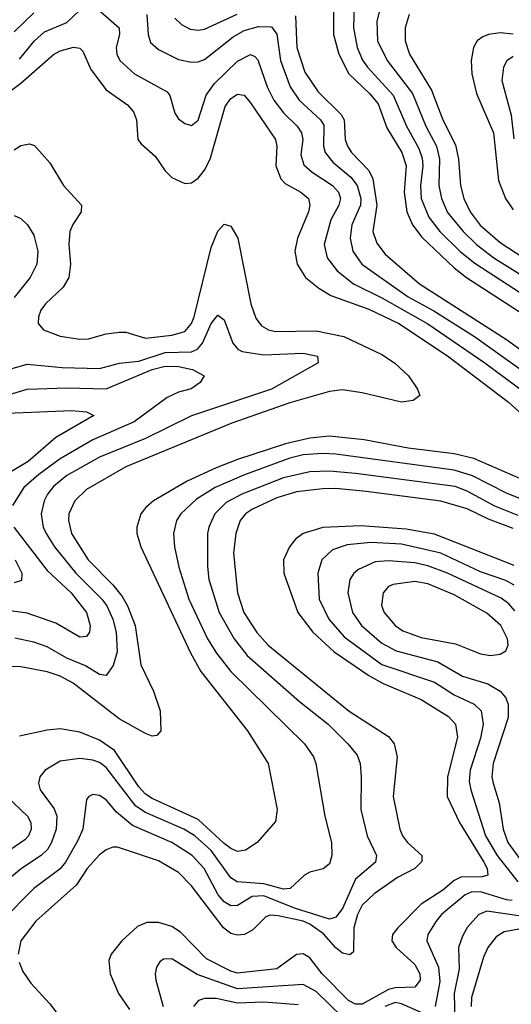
# Model space of a CAD drawing. Header units: inches. Extents: x 1308407 to 1441228, y 959628 to 1036311.
# Tile 240 of 256: x 1342907 to 1344404, y 996477 to 999475. Entities that reach past the tile are written whole.
import ezdxf

# ---------------------------------------------------------------- set-up
doc = ezdxf.new("R2010")
doc.units = ezdxf.units.IN
doc.header["$MEASUREMENT"] = 0
doc.layers.add('B3949', color=7, linetype='Continuous')

msp = doc.modelspace()

# ---------------------------------------------------------------- linework, layer by layer
at = {"layer": 'B3949', "color": 5}
for points, elevation in [([(1343928.2, 999628.2), (1343923.8, 999450), (1343934.9, 999390), (1343951.4, 999351.4), (1343966, 999330), (1344044.7, 999244.7), (1344085.3, 999150), (1344122.9, 999082.9), (1344132.7, 999052.7), (1344134.7, 999030), (1344127.5, 998970), (1344129.5, 998930), (1344153, 998873), (1344186.3, 998830), (1344248.8, 998768.8), (1344293.5, 998733.5), (1344547.8, 998567.8)], 3440), ([(1344009.6, 999530), (1343994.8, 999470), (1343997.1, 999410), (1344025.7, 999350), (1344102.9, 999250), (1344143.8, 999150), (1344176.4, 999090), (1344185.3, 999050), (1344183.2, 998970), (1344191.1, 998930), (1344210, 998888), (1344257.4, 998830), (1344298.6, 998790), (1344351, 998750), (1344570, 998612.4)], 3460), ([(1342905.8, 999354.2), (1342951.7, 999410), (1342982.5, 999437.5), (1343050, 999466.6), (1343110, 999523.1)], 3340), ([(1343130, 999519.8), (1343210.1, 999450), (1343210.7, 999430), (1343201, 999390), (1343202.3, 999370), (1343211.3, 999350), (1343256.8, 999310), (1343355.5, 999255.5), (1343363.8, 999243.8), (1343378.9, 999190), (1343390, 999172.9), (1343410, 999159.1), (1343430, 999152.7), (1343450, 999169), (1343475, 999245), (1343499.7, 999280.3), (1343570, 999348.3), (1343610, 999368.8), (1343623, 999363), (1343632.3, 999352.3), (1343660.9, 999270), (1343681.3, 999230), (1343710, 999191), (1343751.9, 999150), (1343765.6, 999130), (1343769, 999110), (1343762.8, 999062.8), (1343772.5, 999032.5), (1343797.8, 999010), (1343859.6, 998970), (1343878.2, 998950), (1343883.5, 998930), (1343878.7, 998910), (1343854.7, 998865.3), (1343834.3, 998790), (1343842.8, 998750), (1343873.9, 998710), (1343923.5, 998670), (1344010, 998628.1), (1344150, 998548.4), (1344323.7, 998430), (1344476.5, 998316.5)], 3340), ([(1343862.1, 999510), (1343862.2, 999430), (1343878.5, 999370), (1343909.5, 999309.5), (1343972.6, 999250), (1343998.8, 999218.8), (1344025.1, 999145.1), (1344070.7, 999070), (1344083.9, 999030), (1344077.6, 998950), (1344086.4, 998890), (1344103.1, 998850), (1344132.1, 998812.1), (1344230, 998719.1), (1344267.5, 998690), (1344530, 998520.5)], 3420), ([(1342890, 999437.3), (1342950, 999495.7)], 3360), ([(1343294.4, 999490), (1343297.6, 999430), (1343305.7, 999405.7), (1343330, 999383.5), (1343390, 999353.8), (1343430, 999345.5), (1343450, 999346), (1343470, 999353), (1343557.3, 999422.7), (1343590, 999442.2), (1343633.9, 999453.9), (1343673.4, 999453.4), (1343690.1, 999430.1), (1343701.1, 999350), (1343730.8, 999270), (1343757.7, 999230), (1343823.3, 999170), (1343833.2, 999153.2), (1343831.8, 999090), (1343837.3, 999070), (1343860.8, 999040.8), (1343915.5, 998995.5), (1343934.8, 998970), (1343945.7, 998930), (1343944.8, 998910), (1343918.5, 998850), (1343913.3, 998810), (1343921.8, 998770), (1343949.1, 998730), (1344090, 998630.4), (1344168.4, 998588.4), (1344291.8, 998510), (1344501.3, 998361.3)], 3360), ([(1343379.7, 999479.7), (1343399.7, 999459.7), (1343426.3, 999446.3), (1343450, 999442.6), (1343470, 999446), (1343569, 999491)], 3380), ([(1343746.9, 999486.9), (1343751.4, 999390), (1343775.2, 999315.2), (1343815.5, 999255.5), (1343886.3, 999186.3), (1343894.6, 999170), (1343898.3, 999110), (1343905.1, 999090), (1343917.7, 999070), (1343970, 999015.2), (1343982.6, 998990), (1343994.3, 998910), (1343982.1, 998830), (1343994.3, 998794.3), (1344020.3, 998760.3), (1344124.9, 998670), (1344390, 998500.8), (1344510, 998413.8)], 3380), ([(1344092.6, 999490), (1344081.1, 999450), (1344080.5, 999410), (1344093.9, 999370), (1344160.6, 999260.6), (1344195.1, 999170), (1344233.7, 999093.7), (1344243.2, 999050), (1344249.7, 998970), (1344259.4, 998930), (1344279, 998890), (1344309.5, 998849.5), (1344370, 998796.7), (1344490, 998718.2)], 3480), ([(1344410, 999430.2), (1344370, 999434.2), (1344334.9, 999430), (1344317.6, 999422.4), (1344299.8, 999410), (1344288.9, 999390), (1344281.9, 999350), (1344283.7, 999310), (1344298.6, 999250), (1344350.1, 999130), (1344364.7, 998984.7), (1344386.9, 998930), (1344410, 998895.3)], 3520), ([(1342870, 999251.2), (1342910, 999281.7), (1343010, 999368.6), (1343030, 999379.6), (1343070.7, 999390.7), (1343090, 999388.1), (1343098.6, 999378.6), (1343123, 999323), (1343170, 999261.2), (1343235.1, 999215.1), (1343253.8, 999193.8), (1343262.2, 999170), (1343266.9, 999110), (1343276.6, 999096.6), (1343319.6, 999059.6), (1343350, 999014.4), (1343370, 998994.3), (1343410, 998976.1), (1343430, 998978.2), (1343450, 998991.9), (1343470, 999017), (1343487, 999050), (1343532.9, 999210), (1343550, 999235), (1343570, 999247.5), (1343590, 999244.4), (1343610, 999222), (1343686.4, 999110), (1343689.7, 999090), (1343687.2, 999030), (1343702, 998990), (1343715.8, 998975.8), (1343763.5, 998950), (1343786.9, 998930), (1343790.6, 998910), (1343786.1, 998890), (1343752.7, 998810), (1343744.8, 998770), (1343752, 998730), (1343777.2, 998690), (1343817.5, 998657.5), (1343854.7, 998634.7), (1343970, 998593.4), (1344061.9, 998550), (1344210, 998451), (1344396, 998310), (1344470, 998243)], 3320), ([(1344410, 999362.8), (1344390.1, 999349.9), (1344380.4, 999330), (1344375.3, 999290), (1344404, 999184), (1344411.8, 999111.8)], 3540), ([(1342890, 999078.9), (1342910, 999092), (1342937, 999097), (1342952.1, 999092.1), (1342998.9, 999038.9), (1343040.6, 998970), (1343095.5, 998910), (1343094.3, 998890), (1343068.4, 998851.6), (1343059.7, 998830), (1343056.2, 998790), (1343061.9, 998730), (1343056.2, 998690), (1343039.4, 998660.6), (1342985.4, 998610), (1342971, 998590), (1342963.8, 998570), (1342962.6, 998550), (1342979.5, 998530), (1343030, 998511.6), (1343090, 998501.8), (1343116.8, 998503.2), (1343170, 998518.1), (1343210, 998523.8), (1343230, 998523.1), (1343290, 998505.4), (1343370, 998513.8), (1343410, 998525.8), (1343429.9, 998550), (1343437.8, 998570), (1343490, 998781.5), (1343510, 998831.3), (1343530, 998852.4), (1343550, 998846.3), (1343571.4, 998810), (1343610.5, 998610), (1343625.8, 998565.8), (1343642.9, 998542.9), (1343664.9, 998530), (1343685.5, 998525.5), (1343810, 998527.4), (1343894.2, 998510), (1344010, 998454.9), (1344048.2, 998430), (1344091.2, 998390), (1344118.9, 998350), (1344126, 998330), (1344104.9, 998315.1), (1344069.5, 998310.5), (1343950, 998338.7), (1343890, 998347.5), (1343850, 998342.4), (1343730, 998307.7), (1343553.4, 998246.6), (1343230, 998113), (1343110, 998044.8), (1343074.6, 998010), (1343056.8, 997970), (1343055.9, 997950), (1343065, 997910), (1343115.3, 997830), (1343190, 997754.5), (1343218.9, 997718.9), (1343235.3, 997690), (1343258.5, 997630), (1343276, 997510), (1343314, 997430), (1343334.3, 997370), (1343336.5, 997310), (1343324.9, 997295.1), (1343310, 997293.7), (1343290, 997301), (1343210, 997346.4), (1343070, 997454.7), (1343030, 997476.2), (1342990, 997489.5), (1342910, 997504.7), (1342810, 997507.7)], 3280), ([(1342890, 998878.8), (1342910, 998869), (1342930.1, 998850.1), (1342950, 998818.7), (1342961.9, 998770), (1342959, 998730), (1342939.1, 998690), (1342890, 998628.6)], 3260), ([(1342830, 998397.7), (1342930, 998426.1), (1343036, 998416), (1343150, 998412.5), (1343210.8, 998429.2), (1343270, 998435.5), (1343350, 998461.7), (1343430, 998463), (1343448.4, 998471.6), (1343463.9, 998490), (1343490, 998550.2), (1343510, 998574.9), (1343530, 998561.1), (1343556, 998490), (1343571.2, 998471.2), (1343584.6, 998464.6), (1343650, 998454.7), (1343770, 998459.8), (1343813.7, 998450), (1343815.8, 998430), (1343674.2, 998350), (1343430, 998268.1), (1343290, 998199.6), (1343150, 998142.3), (1343050, 998086.5), (1343010, 998053), (1342991, 998030), (1342981.1, 998010), (1342972.3, 997970), (1342978.2, 997930), (1342987.7, 997910), (1343012.4, 997870), (1343078, 997790), (1343157.2, 997710), (1343172, 997690), (1343190.1, 997650), (1343200.2, 997610), (1343204, 997550), (1343191.8, 997508.2), (1343170, 997478), (1343150, 997480.6), (1343107.1, 997507.1), (1343050, 997530.9), (1342990, 997565.4), (1342950, 997579.7), (1342891.9, 997591.9)], 3260), ([(1342837.4, 998322.6), (1342930, 998349.4), (1343050, 998353.6), (1343170, 998351), (1343310, 998409.5), (1343350, 998419.6), (1343390, 998418.3), (1343433.4, 998410), (1343468.5, 998390), (1343456.4, 998370), (1343429.4, 998350.6), (1343390, 998340.5), (1343355.8, 998324.2), (1343255.1, 998250), (1343130, 998195.4), (1343030, 998137.2), (1342965.5, 998090), (1342919.9, 998050), (1342884.5, 997995.5)], 3240), ([(1342770, 998272.4), (1343064.4, 998284.4), (1343110, 998281), (1343133.1, 998270), (1343017.3, 998202.7), (1342932.5, 998130), (1342832.2, 998070)], 3220), ([(1344430, 998077.7), (1344290, 998139), (1344230, 998153.2), (1344090, 998170.5), (1343955.8, 998195.8), (1343850, 998207), (1343790, 998200.8), (1343716.6, 998183.4), (1343570, 998135.7), (1343505.6, 998110), (1343417, 998070), (1343314.8, 998010), (1343290.7, 997990), (1343275.4, 997970), (1343263.3, 997930), (1343263.9, 997910), (1343275.4, 997870), (1343426.9, 997546.9), (1343458.7, 997490), (1343600.7, 997310), (1343663.5, 997210), (1343691, 997070), (1343686.3, 997033.7), (1343630, 996969.6), (1343594.2, 996945.8), (1343570, 996942.3), (1343550, 996951), (1343530, 996966.9), (1343450, 997039.6), (1343310, 997103.8), (1343290, 997117.2), (1343270, 997139.3), (1343195.3, 997250), (1343150, 997281.2), (1343090, 997305.6), (1343030, 997315.8), (1342990, 997311.9), (1342906.6, 997293.4)], 3320), ([(1344477.9, 997997.9), (1344390, 998032.9), (1344285.6, 998085.6), (1344230, 998103.5), (1343870, 998151.8), (1343830, 998154.4), (1343770, 998149.4), (1343730, 998139.8), (1343591.3, 998088.7), (1343502, 998050), (1343445.1, 998014.9), (1343397.1, 997970), (1343384.2, 997950), (1343375.1, 997910), (1343378.5, 997870), (1343391.9, 997808.1), (1343422.2, 997710), (1343479.3, 997590), (1343506.2, 997546.2), (1343550, 997490.1), (1343774.6, 997270), (1343801.7, 997230), (1343808.6, 997210), (1343836.4, 997050), (1343857, 996970), (1343857.5, 996930), (1343850, 996904.7), (1343830.8, 996889.2), (1343790, 996879), (1343774.6, 996870), (1343730.1, 996829.9), (1343710, 996828), (1343650, 996843.9), (1343569.5, 996849.5), (1343550, 996862.1), (1343490, 996945.3), (1343439.9, 996990), (1343406.9, 997010), (1343290, 997060.5), (1343260.2, 997080.2), (1343170, 997198), (1343150, 997213.6), (1343130, 997220.7), (1343090, 997224.9), (1343030, 997217.1), (1342984.5, 997190), (1342968.6, 997170), (1342964.4, 997150), (1342968.8, 997130), (1343011.8, 997071.8), (1343020.3, 997050), (1343018.2, 997010), (1343003.8, 996970), (1342991.5, 996948.5), (1342972.3, 996930), (1342912.5, 996890), (1342863.6, 996850)], 3340), ([(1344425, 997965), (1344353.6, 997993.6), (1344270, 998039.4), (1344233.2, 998053.2), (1343930, 998093.4), (1343850, 998100.1), (1343790, 998097.7), (1343710, 998079.9), (1343583, 998030), (1343535.4, 998004.6), (1343501.3, 997970), (1343482.8, 997930), (1343478.7, 997910), (1343479, 997810), (1343482.7, 997770), (1343514.7, 997670), (1343559.9, 997590), (1343599.2, 997539.2), (1343759.2, 997399.2), (1343845.9, 997330), (1343906.7, 997270), (1343935.1, 997235.1), (1343943.9, 997210), (1343947.1, 997170), (1343945.7, 997070), (1343965, 996990), (1343993.7, 996930), (1343990.1, 996910), (1343930, 996857.9), (1343890, 996769.1), (1343870, 996742.2), (1343861, 996739), (1343850, 996736.4), (1343743.9, 996770), (1343650, 996807.3), (1343615, 996805), (1343570, 996777.6), (1343550, 996777.1), (1343530, 996789.1), (1343511.4, 996810), (1343468.9, 996890), (1343431.7, 996930), (1343370, 996969.2), (1343250, 997021.4), (1343201.8, 997061.8), (1343170, 997099.2), (1343150, 997112.8), (1343130, 997115.6), (1343117, 997110), (1343110, 997100.7), (1343098.7, 997010), (1343084.3, 996975.7), (1343045.9, 996910), (1343030, 996889.5), (1342950, 996829.4), (1342851, 996730)], 3360), ([(1344410, 997925.2), (1344334.5, 997954.5), (1344270, 997985.8), (1344190, 998009.1), (1343961.9, 998038.1), (1343870, 998047), (1343830, 998046.4), (1343750, 998037), (1343690, 998018.6), (1343615.5, 997984.5), (1343594.4, 997970), (1343578.3, 997950), (1343564.9, 997910), (1343558.5, 997850), (1343569.8, 997729.8), (1343589.3, 997670), (1343628.9, 997608.9), (1343663.4, 997570), (1343910, 997369.2), (1344030, 997292.3), (1344047.6, 997270), (1344056.8, 997230), (1344044.2, 997110), (1344065, 997010), (1344072.4, 996990), (1344088.3, 996970), (1344131.5, 996930), (1344131.3, 996911.3), (1344110.1, 996890), (1344057.2, 996862.8), (1343986.3, 996813.7), (1343950, 996778.7), (1343935.7, 996750), (1343924.9, 996710), (1343923.1, 996636.9), (1343912.3, 996627.7), (1343890, 996632.8), (1343870, 996648.6), (1343831.7, 996691.7), (1343790, 996721.2), (1343770, 996729.6), (1343694, 996746), (1343670, 996748.2), (1343656.6, 996743.4), (1343616.8, 996703.2), (1343592, 996690), (1343570, 996687.3), (1343550, 996692.2), (1343527.4, 996710), (1343430, 996837.8), (1343390, 996878.3), (1343330, 996913.4), (1343205.1, 996954.9), (1343190, 996955.2), (1343170, 996947.5), (1343150, 996932.2), (1343112.5, 996890), (1343079.6, 996840.4), (1342955.7, 996730), (1342910.7, 996670), (1342902.5, 996630)], 3380), ([(1342888.5, 997930), (1342990, 997797.7), (1343063.3, 997730), (1343110.5, 997670), (1343121.3, 997630), (1343119, 997610), (1343110, 997596.4), (1343090, 997595.2), (1343017, 997637), (1342930, 997667.4), (1342810, 997684.4)], 3240), ([(1344412.9, 997812.9), (1344170, 997908.7), (1344083.7, 997923.7), (1343946.1, 997933.9), (1343830, 997928.6), (1343770.1, 997909.9), (1343747.2, 997892.8), (1343728.1, 997870), (1343710.1, 997830), (1343711.6, 997790), (1343754, 997670), (1343800.1, 997610), (1343864.3, 997550), (1343970, 997478.4), (1344013.5, 997453.5), (1344130, 997405.4), (1344213.1, 997353.1), (1344234.3, 997330), (1344239.9, 997290), (1344209.4, 997170), (1344209.3, 997110), (1344245.9, 997030), (1344320.6, 996910), (1344330.8, 996890), (1344332.5, 996870), (1344315.3, 996864.7), (1344250, 996864.3), (1344230, 996854.4), (1344195.9, 996824.1), (1344130, 996781.8), (1344058.3, 996710), (1344042.5, 996690), (1344039.8, 996670), (1344053.3, 996650), (1344110, 996598.5), (1344125.5, 996570), (1344127, 996550), (1344110, 996529), (1344050, 996527.3), (1344030, 996521.9), (1343950, 996477.3), (1343930, 996477.5), (1343908.7, 996488.7), (1343828.2, 996570), (1343790, 996618.5), (1343770, 996631.1), (1343750, 996628.3), (1343690, 996584.8), (1343570, 996571.8), (1343550, 996577.4), (1343475.5, 996615.5), (1343397, 996697), (1343370, 996713.4), (1343330, 996726.3), (1343294.3, 996725.7), (1343265.8, 996714.2), (1343217.8, 996670), (1343185.7, 996630), (1343178.7, 996610), (1343182.8, 996570), (1343207.5, 996510), (1343241.4, 996461.4)], 3420), ([(1344412.6, 997752.6), (1344387.6, 997767.6), (1344310, 997793.5), (1344190, 997850.7), (1344070, 997877.4), (1343976.8, 997883.2), (1343904.3, 997875.7), (1343859.8, 997860.2), (1343826.8, 997830), (1343814.6, 997790), (1343819.2, 997710), (1343848.4, 997650), (1343895.5, 997595.5), (1344010, 997511.8), (1344170, 997457.7), (1344230, 997418.9), (1344290.6, 997390.6), (1344312, 997370), (1344318.8, 997330), (1344310, 997287.6), (1344278.5, 997190), (1344276.3, 997156.3), (1344280.7, 997130), (1344325.2, 996990), (1344361, 996930), (1344424.4, 996850)], 3440), ([(1342893.1, 997830), (1342912.9, 997790), (1342912.5, 997767.5), (1342890, 997759.9)], 3220), ([(1344414.9, 997674.9), (1344396.3, 997696.3), (1344373.1, 997713.1), (1344210, 997789.7), (1344150, 997811.9), (1344110, 997820.6), (1344030, 997827.5), (1343990, 997824.2), (1343938.8, 997801.2), (1343924.4, 997790), (1343912, 997770), (1343905.8, 997730), (1343920.3, 997670), (1343947.5, 997630), (1344010, 997576.6), (1344053.6, 997553.6), (1344179.9, 997519.9), (1344255.8, 997475.8), (1344333.1, 997453.1), (1344370.1, 997430.1), (1344387, 997410), (1344394.8, 997390), (1344394.4, 997350), (1344348.5, 997210), (1344344.9, 997170), (1344348.6, 997150), (1344366.9, 997090), (1344378.9, 997010), (1344393.9, 996970), (1344436.9, 996910)], 3460), ([(1342867.8, 997110), (1342931, 997050), (1342941.2, 997030), (1342942, 997010), (1342933.8, 996990), (1342922.2, 996977.8), (1342822.7, 996910)], 3320), ([(1344406.6, 996793.4), (1344390, 996794.6), (1344310, 996819.3), (1344281.8, 996818.2), (1344263.4, 996810), (1344191.8, 996750), (1344174.8, 996730), (1344150.1, 996690), (1344146.8, 996670), (1344182.3, 996590), (1344186, 996546), (1344172.7, 996470)], 3440), ([(1344426.8, 996746.8), (1344330, 996760.7), (1344305, 996750), (1344269.7, 996710.3), (1344255.1, 996684.9), (1344243.6, 996650), (1344245, 996585), (1344230.5, 996509.5), (1344232.1, 996427.9)], 3460), ([(1344483.8, 996716.2), (1344382, 996698), (1344358, 996682), (1344332.7, 996650), (1344319.2, 996620.8), (1344282.5, 996497.5), (1344281.8, 996470)], 3480), ([(1342905.1, 996605.1), (1342916.5, 996576.5), (1342941, 996541), (1342998.2, 996478.2), (1343065.2, 996390)], 3380), ([(1343890, 996438.2), (1343810, 996515.9), (1343770, 996537.3), (1343570, 996523.8), (1343447.3, 996567.3), (1343370, 996615.8), (1343345.3, 996614.7), (1343333.3, 996606.7), (1343323.5, 996590), (1343319.3, 996570), (1343321.3, 996550), (1343343.3, 996470)], 3440), ([(1343755, 996475), (1343650, 996483.7), (1343570, 996480.7), (1343505.2, 996494.8), (1343470, 996495), (1343451.4, 996488.6), (1343436.4, 996470)], 3460), ([(1344130, 996451.9), (1344070, 996477.9), (1344050, 996482), (1344018.7, 996470)], 3440)]:
    msp.add_lwpolyline(points, dxfattribs=dict(at, elevation=elevation))
at = {"layer": 'B3949', "color": 5, "elevation": 3480}
msp.add_lwpolyline([(1344110, 997763.8), (1344044.6, 997755.4), (1344030, 997748.5), (1344014.2, 997730), (1344009.1, 997690.9), (1344016.9, 997670), (1344050, 997630.1), (1344073.7, 997613.7), (1344130, 997593.3), (1344234.4, 997574.4), (1344310, 997544), (1344340.7, 997539.3), (1344370, 997543), (1344387, 997553), (1344394.3, 997570), (1344392.3, 997590), (1344371.8, 997630), (1344330, 997668), (1344230, 997724), (1344150, 997757.2)], close=True, dxfattribs=at)

doc.saveas('drawing.dxf')
